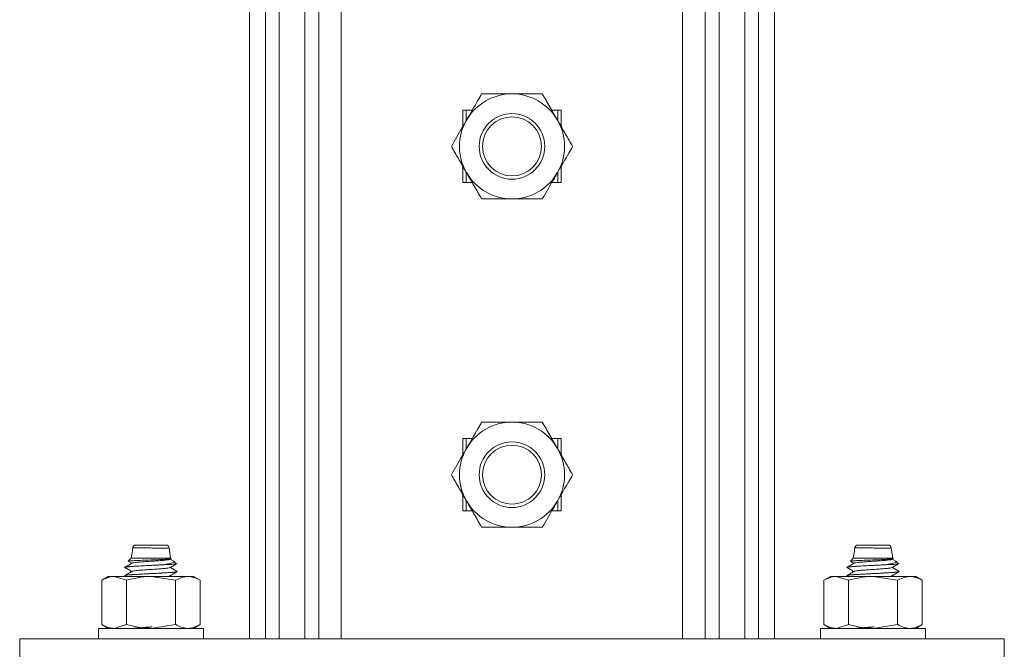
# Model space of a CAD drawing. Header units: millimetres. Extents: x 299 to 1025, y 4 to 1359.
# Tile 24 of 48: x 590 to 740, y 752 to 848. Entities that reach past the tile are written whole.
import ezdxf

# ---------------------------------------------------------------- set-up
doc = ezdxf.new("R2010")
doc.units = ezdxf.units.MM

msp = doc.modelspace()

# ---------------------------------------------------------------- linework, layer by layer
at = {"color": 7, "linetype": 'Continuous', "lineweight": 15}
for p, q in [((700.22, 754.08), (700.22, 1254.08)), ((702.27, 754.08), (702.27, 1254.08)), ((704.73, 754.08), (704.73, 1254.08)), ((624.73, 754.08), (624.73, 1034.08)), ((629.25, 954.08), (629.25, 754.08)), ((633.19, 954.08), (633.19, 754.08)), ((635.29, 954.08), (635.29, 754.08)), ((638.73, 954.08), (638.73, 754.08)), ((690.73, 754.08), (690.73, 954.08)), ((694.18, 754.08), (694.18, 954.08)), ((696.27, 754.08), (696.27, 954.08)), ((700.21, 754.08), (700.21, 954.08)), ((658.67, 834.58), (657.23, 834.58)), ((657.23, 834.58), (657.23, 832.09)), ((657.73, 834.58), (657.73, 832.95)), ((672.23, 834.58), (670.79, 834.58)), ((671.73, 832.95), (671.73, 834.58)), ((672.23, 832.09), (672.23, 834.58)), ((657.23, 826.07), (657.23, 823.58)), ((657.73, 825.2), (657.73, 823.58)), ((671.73, 823.58), (671.73, 825.2)), ((672.23, 823.58), (672.23, 826.07)), ((657.23, 823.58), (658.67, 823.58)), ((670.79, 823.58), (672.23, 823.58)), ((658.67, 784.58), (657.23, 784.58)), ((657.23, 784.58), (657.23, 782.09)), ((657.73, 784.58), (657.73, 782.95)), ((672.23, 784.58), (670.79, 784.58)), ((671.73, 782.95), (671.73, 784.58)), ((672.23, 782.09), (672.23, 784.58)), ((657.23, 776.07), (657.23, 773.58)), ((672.23, 773.58), (672.23, 776.07)), ((657.73, 775.2), (657.73, 773.58)), ((671.73, 773.58), (671.73, 775.2)), ((657.23, 773.58), (658.67, 773.58)), ((670.79, 773.58), (672.23, 773.58)), ((607.47, 768.37), (612, 768.37)), ((717.47, 768.37), (722, 768.37)), ((612.73, 766.37), (612.49, 767.95)), ((722.73, 766.37), (722.49, 767.95)), ((606.73, 766.37), (606.28, 765.91)), ((606.28, 765.89), (606.81, 765.58)), ((612.73, 766.37), (606.73, 766.37)), ((611.71, 765.37), (611.54, 765.37)), ((613.11, 765.95), (612.64, 766.23)), ((612.79, 766.31), (612.73, 766.37)), ((613.57, 765.52), (613.2, 765.9)), ((716.73, 766.37), (716.28, 765.91)), ((716.28, 765.89), (716.81, 765.58)), ((722.73, 766.37), (716.73, 766.37)), ((721.71, 765.37), (721.54, 765.37)), ((723.11, 765.95), (722.64, 766.23)), ((722.79, 766.31), (722.73, 766.37)), ((723.57, 765.52), (723.2, 765.9)), ((603.23, 763.58), (602.23, 763)), ((604.1, 763.58), (603.23, 763.58)), ((605.98, 763), (604.1, 763.58)), ((609.73, 763.58), (604.1, 763.58)), ((605.73, 764.96), (605.73, 764.95)), ((605.73, 763.71), (605.73, 763.7)), ((605.73, 763.71), (605.96, 763.58)), ((613.48, 763), (609.73, 763.58)), ((615.36, 763.58), (609.73, 763.58)), ((612.9, 763.58), (612.68, 763.71)), ((613.73, 764.33), (613.73, 764.34)), ((615.36, 763.58), (616.23, 763.58)), ((617.24, 763), (616.23, 763.58)), ((713.23, 763.58), (712.23, 763)), ((714.1, 763.58), (713.23, 763.58)), ((715.98, 763), (714.1, 763.58)), ((719.73, 763.58), (714.1, 763.58)), ((715.73, 764.96), (715.73, 764.95)), ((715.73, 763.71), (715.73, 763.7)), ((715.73, 763.71), (715.96, 763.58)), ((723.48, 763), (719.73, 763.58)), ((725.36, 763.58), (719.73, 763.58)), ((722.9, 763.58), (722.68, 763.71)), ((723.73, 764.33), (723.73, 764.34)), ((725.36, 763.58), (726.23, 763.58)), ((727.24, 763), (726.23, 763.58)), ((602.23, 756.26), (602.23, 763)), ((605.98, 756.26), (605.98, 763)), ((613.48, 756.26), (613.48, 763)), ((617.24, 756.26), (617.24, 763)), ((712.23, 756.26), (712.23, 763)), ((715.98, 756.26), (715.98, 763)), ((723.48, 756.26), (723.48, 763)), ((727.24, 756.26), (727.24, 763)), ((602.23, 756.26), (603.23, 755.68)), ((605.98, 756.26), (604.1, 755.68)), ((613.48, 756.26), (609.73, 755.68)), ((616.23, 755.68), (617.24, 756.26)), ((712.23, 756.26), (713.23, 755.68)), ((715.98, 756.26), (714.1, 755.68)), ((723.48, 756.26), (719.73, 755.68)), ((726.23, 755.68), (727.24, 756.26)), ((601.73, 755.68), (601.73, 754.08)), ((601.73, 755.68), (607.86, 755.68)), ((607.86, 755.68), (617.73, 755.68)), ((617.73, 754.08), (617.73, 755.68)), ((711.73, 755.68), (711.73, 754.08)), ((711.73, 755.68), (717.86, 755.68)), ((717.86, 755.68), (727.73, 755.68)), ((727.73, 754.08), (727.73, 755.68)), ((589.73, 754.08), (589.73, 744.08)), ((739.73, 754.08), (589.73, 754.08)), ((739.73, 754.08), (739.73, 744.08))]:
    msp.add_line(p, q, dxfattribs=at)
at = {"color": 8, "linetype": 'Continuous', "lineweight": 15}
for p, q in [((627.19, 754.08), (627.19, 1034.08)), ((629.24, 754.08), (629.24, 1034.08))]:
    msp.add_line(p, q, dxfattribs=at)
at = {"color": 7, "linetype": 'Continuous', "lineweight": 15}
for centre, radius in [((664.73, 829.08), 5), ((664.73, 829.08), 4.5), ((664.73, 779.08), 5), ((664.73, 779.08), 4.5)]:
    msp.add_circle(centre, radius, dxfattribs=at)
for centre, radius, start, end in [((664.73, 829.08), 8, 90, 150), ((664.73, 829.08), 8, 30, 90), ((664.73, 829.08), 8, 150, 210), ((664.73, 829.08), 8, 330, 30), ((664.73, 829.08), 8, 210, 270), ((664.73, 829.08), 8, 270, 330), ((664.73, 779.08), 8, 90, 150), ((664.73, 779.08), 8, 30, 90), ((664.73, 779.08), 8, 150, 210), ((664.73, 779.08), 8, 330, 30), ((664.73, 779.08), 8, 210, 270), ((664.73, 779.08), 8, 270, 330), ((607.44, 767.87), 0.5, 89.981, 173.2633), ((612, 767.87), 0.5, 3.127, 90.0022), ((717.44, 767.87), 0.5, 89.9792, 173.2668), ((722, 767.87), 0.5, 3.127, 90.0005)]:
    msp.add_arc(centre, radius, start, end, dxfattribs=at)
for points, knots in [([(660.11, 837.08), (659.92, 836.74), (659.17, 835.44), (658.38, 834.08), (657.8, 833.08)], [0, 0, 0, 0, 0.257551, 1, 1, 1, 1]), ([(660.11, 837.08), (660.86, 837.08), (662.38, 837.08), (663.94, 837.08), (664.73, 837.08)], [0, 0, 0, 0, 0.495459, 1, 1, 1, 1]), ([(664.73, 837.08), (664.84, 837.08), (665.67, 837.08), (667.23, 837.08), (668.64, 837.08), (669.35, 837.08)], [0, 0, 0, 0, 0.070087, 0.530784, 1, 1, 1, 1]), ([(669.35, 837.08), (669.73, 836.43), (670.48, 835.12), (671.27, 833.76), (671.66, 833.08)], [0, 0, 0, 0, 0.495459, 1, 1, 1, 1]), ([(657.8, 833.08), (657.59, 832.71), (656.81, 831.36), (656.05, 830.04), (655.49, 829.08)], [0, 0, 0, 0, 0.268634, 1, 1, 1, 1]), ([(671.66, 833.08), (671.72, 832.98), (672.13, 832.26), (672.91, 830.91), (673.61, 829.69), (673.97, 829.08)], [0, 0, 0, 0, 0.070086, 0.530782, 1, 1, 1, 1]), ([(657.8, 825.08), (657.75, 825.17), (657.33, 825.89), (656.55, 827.24), (655.85, 828.46), (655.49, 829.08)], [0, 0, 0, 0, 0.070086, 0.530782, 1, 1, 1, 1]), ([(673.97, 829.08), (673.78, 828.74), (673.02, 827.44), (672.24, 826.08), (671.66, 825.08)], [0, 0, 0, 0, 0.257551, 1, 1, 1, 1]), ([(660.11, 821.08), (659.74, 821.73), (658.98, 823.04), (658.2, 824.39), (657.8, 825.08)], [0, 0, 0, 0, 0.495457, 1, 1, 1, 1]), ([(671.66, 825.08), (671.45, 824.71), (670.67, 823.36), (669.91, 822.04), (669.35, 821.08)], [0, 0, 0, 0, 0.268634, 1, 1, 1, 1]), ([(664.73, 821.08), (664.62, 821.08), (663.79, 821.08), (662.23, 821.08), (660.82, 821.08), (660.11, 821.08)], [0, 0, 0, 0, 0.070087, 0.530782, 1, 1, 1, 1]), ([(669.35, 821.08), (668.6, 821.08), (667.09, 821.08), (665.52, 821.08), (664.73, 821.08)], [0, 0, 0, 0, 0.495458, 1, 1, 1, 1]), ([(660.11, 787.08), (659.92, 786.74), (659.17, 785.44), (658.38, 784.08), (657.8, 783.08)], [0, 0, 0, 0, 0.257551, 1, 1, 1, 1]), ([(660.11, 787.08), (660.86, 787.08), (662.38, 787.08), (663.94, 787.08), (664.73, 787.08)], [0, 0, 0, 0, 0.495459, 1, 1, 1, 1]), ([(664.73, 787.08), (664.84, 787.08), (665.67, 787.08), (667.23, 787.08), (668.64, 787.08), (669.35, 787.08)], [0, 0, 0, 0, 0.070087, 0.530784, 1, 1, 1, 1]), ([(669.35, 787.08), (669.73, 786.43), (670.48, 785.12), (671.27, 783.76), (671.66, 783.08)], [0, 0, 0, 0, 0.495458, 1, 1, 1, 1]), ([(657.8, 783.08), (657.59, 782.71), (656.81, 781.36), (656.05, 780.04), (655.49, 779.08)], [0, 0, 0, 0, 0.268634, 1, 1, 1, 1]), ([(671.66, 783.08), (671.72, 782.98), (672.13, 782.26), (672.91, 780.91), (673.61, 779.69), (673.97, 779.08)], [0, 0, 0, 0, 0.070086, 0.530782, 1, 1, 1, 1]), ([(657.8, 775.08), (657.75, 775.17), (657.33, 775.89), (656.55, 777.24), (655.85, 778.46), (655.49, 779.08)], [0, 0, 0, 0, 0.070085, 0.530782, 1, 1, 1, 1]), ([(673.97, 779.08), (673.78, 778.74), (673.02, 777.44), (672.24, 776.08), (671.66, 775.08)], [0, 0, 0, 0, 0.257551, 1, 1, 1, 1]), ([(660.11, 771.08), (659.74, 771.73), (658.98, 773.04), (658.2, 774.39), (657.8, 775.08)], [0, 0, 0, 0, 0.495457, 1, 1, 1, 1]), ([(671.66, 775.08), (671.45, 774.71), (670.67, 773.36), (669.91, 772.04), (669.35, 771.08)], [0, 0, 0, 0, 0.268634, 1, 1, 1, 1]), ([(664.73, 771.08), (664.62, 771.08), (663.79, 771.08), (662.23, 771.08), (660.82, 771.08), (660.11, 771.08)], [0, 0, 0, 0, 0.070087, 0.530782, 1, 1, 1, 1]), ([(669.35, 771.08), (668.6, 771.08), (667.09, 771.08), (665.52, 771.08), (664.73, 771.08)], [0, 0, 0, 0, 0.495458, 1, 1, 1, 1]), ([(606.96, 768.1), (606.94, 767.9), (606.88, 767.31), (606.79, 766.74), (606.73, 766.37)], [0, 0, 0, 0, 0.357454, 1, 1, 1, 1]), ([(716.96, 768.1), (716.94, 767.9), (716.88, 767.31), (716.79, 766.74), (716.73, 766.37)], [0, 0, 0, 0, 0.357454, 1, 1, 1, 1]), ([(611.54, 765.37), (611.29, 765.35), (610.53, 765.31), (609.08, 765.24), (607.43, 765.15), (606.2, 765.07), (605.59, 765), (605.76, 764.96), (605.77, 764.96)], [0, 0, 0, 0, 0.098129, 0.30737, 0.520127, 0.729239, 0.97836, 1, 1, 1, 1]), ([(605.76, 764.95), (605.75, 764.95), (605.71, 764.98), (605.95, 765.02), (606.49, 765.08), (607.35, 765.14), (608.4, 765.2), (609.56, 765.25), (610.68, 765.31), (611.35, 765.35), (611.71, 765.37)], [0, 0, 0, 0, 0.033729, 0.170416, 0.31638, 0.441653, 0.598531, 0.73706, 0.85875, 1, 1, 1, 1]), ([(606.89, 765.63), (606.71, 765.52), (606.36, 765.32), (606.01, 765.11), (605.83, 765)], [0, 0, 0, 0, 0.499929, 1, 1, 1, 1]), ([(612.78, 766.29), (612.79, 766.29), (612.85, 766.27), (612.63, 766.24), (612.11, 766.2), (611.28, 766.16), (610.27, 766.11), (609.16, 766.07), (608.09, 766.03), (607.17, 765.99), (606.55, 765.95), (606.25, 765.92), (606.28, 765.9), (606.29, 765.9)], [0, 0, 0, 0, 0.024219, 0.125028, 0.22844, 0.331783, 0.438028, 0.544687, 0.652962, 0.762919, 0.87327, 0.986503, 1, 1, 1, 1]), ([(612.61, 766.23), (612.63, 766.21), (612.69, 766.18), (612.46, 766.13), (612, 766.06), (611.32, 766.01), (610.5, 765.94), (609.61, 765.89), (608.73, 765.82), (607.94, 765.76), (607.33, 765.71), (606.97, 765.66), (606.92, 765.63), (606.91, 765.63)], [0, 0, 0, 0, 0.067228, 0.168488, 0.269652, 0.369235, 0.471027, 0.570919, 0.671694, 0.773227, 0.872627, 0.974281, 1, 1, 1, 1]), ([(611.54, 765.37), (611.89, 765.42), (612.59, 765.52), (613.14, 765.69), (613.33, 765.81), (613.2, 765.88), (613.18, 765.89)], [0, 0, 0, 0, 0.319858, 0.645878, 0.943316, 1, 1, 1, 1]), ([(613.58, 765.49), (613.58, 765.49), (613.62, 765.47), (613.29, 765.44), (612.64, 765.4), (612, 765.38), (611.71, 765.37)], [0, 0, 0, 0, 0.026541, 0.37039, 0.720142, 1, 1, 1, 1]), ([(612.64, 764.93), (612.82, 765.04), (613.18, 765.24), (613.54, 765.45), (613.71, 765.56)], [0, 0, 0, 0, 0.499762, 1, 1, 1, 1]), ([(721.54, 765.37), (721.29, 765.35), (720.53, 765.31), (719.08, 765.24), (717.43, 765.15), (716.2, 765.07), (715.59, 765), (715.76, 764.96), (715.77, 764.96)], [0, 0, 0, 0, 0.098129, 0.307373, 0.520129, 0.72924, 0.97836, 1, 1, 1, 1]), ([(715.76, 764.95), (715.75, 764.95), (715.71, 764.98), (715.95, 765.02), (716.49, 765.08), (717.35, 765.14), (718.4, 765.2), (719.56, 765.25), (720.68, 765.31), (721.35, 765.35), (721.71, 765.37)], [0, 0, 0, 0, 0.033729, 0.170415, 0.316381, 0.441651, 0.598532, 0.73706, 0.858748, 1, 1, 1, 1]), ([(716.89, 765.63), (716.71, 765.52), (716.36, 765.32), (716.01, 765.11), (715.83, 765)], [0, 0, 0, 0, 0.499929, 1, 1, 1, 1]), ([(722.78, 766.29), (722.79, 766.29), (722.85, 766.27), (722.63, 766.24), (722.11, 766.2), (721.28, 766.16), (720.27, 766.11), (719.16, 766.07), (718.09, 766.03), (717.17, 765.99), (716.55, 765.95), (716.25, 765.92), (716.28, 765.9), (716.29, 765.9)], [0, 0, 0, 0, 0.024219, 0.125028, 0.228441, 0.331784, 0.438026, 0.544688, 0.652962, 0.762919, 0.87327, 0.986503, 1, 1, 1, 1]), ([(722.61, 766.23), (722.63, 766.21), (722.69, 766.18), (722.46, 766.13), (722, 766.06), (721.32, 766.01), (720.5, 765.94), (719.61, 765.89), (718.73, 765.82), (717.94, 765.76), (717.33, 765.71), (716.97, 765.66), (716.92, 765.63), (716.91, 765.63)], [0, 0, 0, 0, 0.067228, 0.168488, 0.269652, 0.369236, 0.471028, 0.570921, 0.671693, 0.773227, 0.872628, 0.974281, 1, 1, 1, 1]), ([(721.54, 765.37), (721.89, 765.42), (722.59, 765.52), (723.14, 765.69), (723.33, 765.81), (723.2, 765.88), (723.18, 765.89)], [0, 0, 0, 0, 0.319856, 0.645878, 0.943316, 1, 1, 1, 1]), ([(723.58, 765.49), (723.58, 765.49), (723.62, 765.47), (723.29, 765.44), (722.64, 765.4), (722, 765.38), (721.71, 765.37)], [0, 0, 0, 0, 0.026541, 0.370387, 0.72014, 1, 1, 1, 1]), ([(722.64, 764.93), (722.82, 765.04), (723.18, 765.24), (723.54, 765.45), (723.71, 765.56)], [0, 0, 0, 0, 0.499762, 1, 1, 1, 1]), ([(604.1, 763.58), (604.06, 763.58), (603.42, 763.57), (602.8, 763.27), (602.23, 763)], [0, 0, 0, 0, 0.070217, 1, 1, 1, 1]), ([(605.73, 764.96), (605.91, 764.85), (606.27, 764.65), (606.63, 764.44), (606.81, 764.33)], [0, 0, 0, 0, 0.500081, 1, 1, 1, 1]), ([(605.73, 763.7), (605.73, 763.7), (605.73, 763.71), (605.74, 763.71), (605.75, 763.72), (605.75, 763.72), (605.75, 763.72), (605.75, 763.72), (605.75, 763.72), (605.75, 763.72), (605.75, 763.72), (605.75, 763.72), (605.75, 763.72), (605.75, 763.72), (605.75, 763.72), (605.76, 763.72), (605.85, 763.76), (606.22, 763.81), (606.99, 763.86), (607.94, 763.92), (609.02, 763.98), (609.98, 764.02), (610.71, 764.06), (611.5, 764.1), (612.24, 764.15), (612.74, 764.18), (613.22, 764.22), (613.61, 764.26), (613.66, 764.3), (613.68, 764.31)], [0, 0, 0, 0, 0.014305, 0.026071, 0.029012, 0.02938, 0.029472, 0.029495, 0.029506, 0.029508, 0.029509, 0.02952, 0.029561, 0.029729, 0.030087, 0.031793, 0.061286, 0.18442, 0.27651, 0.351031, 0.469625, 0.549488, 0.587311, 0.651534, 0.754379, 0.798628, 0.827465, 0.947865, 1, 1, 1, 1]), ([(606.89, 764.38), (606.71, 764.27), (606.36, 764.07), (606.01, 763.86), (605.83, 763.75)], [0, 0, 0, 0, 0.499929, 1, 1, 1, 1]), ([(613.6, 764.35), (613.65, 764.34), (613.83, 764.29), (613.11, 764.21), (611.91, 764.14), (610.52, 764.06), (609.07, 763.99), (607.46, 763.9), (606.25, 763.83), (606.04, 763.78), (605.95, 763.76)], [0, 0, 0, 0, 0.065202, 0.231007, 0.394637, 0.461356, 0.603623, 0.748281, 0.89046, 1, 1, 1, 1]), ([(609.73, 763.58), (609.64, 763.58), (608.38, 763.57), (607.13, 763.27), (605.98, 763)], [0, 0, 0, 0, 0.070216, 1, 1, 1, 1]), ([(612.62, 764.93), (612.62, 764.93), (612.61, 764.9), (612.35, 764.86), (611.84, 764.8), (611.11, 764.74), (610.26, 764.68), (609.36, 764.62), (608.5, 764.56), (607.75, 764.5), (607.17, 764.44), (606.98, 764.4), (606.89, 764.38)], [0, 0, 0, 0, 0.020386, 0.130296, 0.238727, 0.34713, 0.457044, 0.5645, 0.674129, 0.783201, 0.891014, 1, 1, 1, 1]), ([(612.61, 763.68), (612.59, 763.67), (612.56, 763.64), (612.36, 763.61), (612.1, 763.58), (612.05, 763.58)], [0, 0, 0, 0, 0.269671, 0.854058, 1, 1, 1, 1]), ([(612.64, 763.68), (612.82, 763.79), (613.18, 763.99), (613.54, 764.2), (613.71, 764.31)], [0, 0, 0, 0, 0.4997627, 1, 1, 1, 1]), ([(613.72, 764.35), (613.54, 764.45), (613.19, 764.66), (612.84, 764.86), (612.68, 764.96)], [0, 0, 0, 0, 0.517514, 1, 1, 1, 1]), ([(613.48, 763), (613.64, 763.08), (614.25, 763.42), (614.89, 763.51), (615.36, 763.58)], [0, 0, 0, 0, 0.2575547, 1, 1, 1, 1]), ([(615.36, 763.58), (615.53, 763.57), (616.17, 763.54), (616.79, 763.22), (617.24, 763)], [0, 0, 0, 0, 0.268633, 1, 1, 1, 1]), ([(714.1, 763.58), (714.06, 763.58), (713.42, 763.57), (712.8, 763.27), (712.23, 763)], [0, 0, 0, 0, 0.070213, 1, 1, 1, 1]), ([(715.73, 764.96), (715.91, 764.85), (716.27, 764.65), (716.63, 764.44), (716.81, 764.33)], [0, 0, 0, 0, 0.500071, 1, 1, 1, 1]), ([(715.73, 763.7), (715.73, 763.7), (715.73, 763.71), (715.74, 763.71), (715.75, 763.72), (715.75, 763.72), (715.75, 763.72), (715.75, 763.72), (715.75, 763.72), (715.75, 763.72), (715.75, 763.72), (715.75, 763.72), (715.75, 763.72), (715.75, 763.72), (715.75, 763.72), (715.76, 763.72), (715.85, 763.76), (716.22, 763.81), (716.99, 763.86), (717.94, 763.92), (719.02, 763.98), (719.98, 764.02), (720.71, 764.06), (721.5, 764.1), (722.24, 764.15), (722.74, 764.18), (723.22, 764.22), (723.61, 764.26), (723.66, 764.3), (723.68, 764.31)], [0, 0, 0, 0, 0.0143055, 0.026071, 0.0290124, 0.0293798, 0.0294716, 0.029495, 0.0295061, 0.029508, 0.0295092, 0.0295197, 0.0295609, 0.029729, 0.0300867, 0.0317929, 0.0612862, 0.1844189, 0.2765109, 0.3510314, 0.4696242, 0.5494878, 0.5873122, 0.6515326, 0.7543783, 0.7986285, 0.8274652, 0.9478651, 1, 1, 1, 1]), ([(716.89, 764.38), (716.71, 764.27), (716.36, 764.07), (716.01, 763.86), (715.83, 763.75)], [0, 0, 0, 0, 0.499929, 1, 1, 1, 1]), ([(723.6, 764.35), (723.65, 764.34), (723.83, 764.29), (723.11, 764.21), (721.91, 764.14), (720.52, 764.06), (719.07, 763.99), (717.46, 763.9), (716.25, 763.83), (716.04, 763.78), (715.95, 763.76)], [0, 0, 0, 0, 0.065202, 0.231007, 0.394635, 0.461355, 0.603624, 0.74828, 0.890459, 1, 1, 1, 1]), ([(719.73, 763.58), (719.64, 763.58), (718.38, 763.57), (717.13, 763.27), (715.98, 763)], [0, 0, 0, 0, 0.070216, 1, 1, 1, 1]), ([(722.62, 764.93), (722.62, 764.93), (722.61, 764.9), (722.35, 764.86), (721.84, 764.8), (721.11, 764.74), (720.26, 764.68), (719.36, 764.62), (718.5, 764.56), (717.75, 764.5), (717.17, 764.44), (716.98, 764.4), (716.89, 764.38)], [0, 0, 0, 0, 0.020386, 0.130296, 0.238727, 0.347128, 0.457046, 0.564498, 0.674129, 0.783201, 0.891014, 1, 1, 1, 1]), ([(722.61, 763.68), (722.59, 763.67), (722.56, 763.64), (722.36, 763.61), (722.1, 763.58), (722.05, 763.58)], [0, 0, 0, 0, 0.269668, 0.854053, 1, 1, 1, 1]), ([(722.64, 763.68), (722.82, 763.79), (723.18, 763.99), (723.54, 764.2), (723.71, 764.31)], [0, 0, 0, 0, 0.4997627, 1, 1, 1, 1]), ([(723.72, 764.35), (723.54, 764.45), (723.19, 764.66), (722.84, 764.86), (722.68, 764.96)], [0, 0, 0, 0, 0.517493, 1, 1, 1, 1]), ([(723.48, 763), (723.64, 763.08), (724.25, 763.42), (724.89, 763.51), (725.36, 763.58)], [0, 0, 0, 0, 0.257552, 1, 1, 1, 1]), ([(725.36, 763.58), (725.53, 763.57), (726.17, 763.54), (726.79, 763.22), (727.24, 763)], [0, 0, 0, 0, 0.268635, 1, 1, 1, 1]), ([(604.1, 755.68), (604.06, 755.68), (603.42, 755.69), (602.8, 755.98), (602.23, 756.26)], [0, 0, 0, 0, 0.070217, 1, 1, 1, 1]), ([(609.73, 755.68), (609.64, 755.68), (608.38, 755.69), (607.13, 755.98), (605.98, 756.26)], [0, 0, 0, 0, 0.070216, 1, 1, 1, 1]), ([(613.48, 756.26), (613.64, 756.17), (614.25, 755.83), (614.89, 755.74), (615.36, 755.68)], [0, 0, 0, 0, 0.2575547, 1, 1, 1, 1]), ([(615.36, 755.68), (615.53, 755.69), (616.17, 755.72), (616.79, 756.03), (617.24, 756.26)], [0, 0, 0, 0, 0.268633, 1, 1, 1, 1]), ([(714.1, 755.68), (714.06, 755.68), (713.42, 755.69), (712.8, 755.98), (712.23, 756.26)], [0, 0, 0, 0, 0.070213, 1, 1, 1, 1]), ([(719.73, 755.68), (719.64, 755.68), (718.38, 755.69), (717.13, 755.98), (715.98, 756.26)], [0, 0, 0, 0, 0.070216, 1, 1, 1, 1]), ([(723.48, 756.26), (723.64, 756.17), (724.25, 755.83), (724.89, 755.74), (725.36, 755.68)], [0, 0, 0, 0, 0.257552, 1, 1, 1, 1]), ([(725.36, 755.68), (725.53, 755.69), (726.17, 755.72), (726.79, 756.03), (727.24, 756.26)], [0, 0, 0, 0, 0.268635, 1, 1, 1, 1]), ([(609.9, 755.9), (609.75, 755.89), (609.31, 755.87), (608.58, 755.81), (607.83, 755.75), (607.34, 755.71), (607.2, 755.68), (607.17, 755.68)], [0, 0, 0, 0, 0.130928, 0.397241, 0.663441, 0.925366, 1, 1, 1, 1]), ([(719.9, 755.9), (719.75, 755.89), (719.31, 755.87), (718.58, 755.81), (717.83, 755.75), (717.34, 755.71), (717.2, 755.68), (717.17, 755.68)], [0, 0, 0, 0, 0.130924, 0.397241, 0.66344, 0.925362, 1, 1, 1, 1])]:
    msp.add_open_spline(points, degree=3, knots=knots, dxfattribs=at)
at = {"color": 8, "linetype": 'Continuous', "lineweight": 15}
for points, knots in [([(612.37, 767.9), (612.37, 767.9), (612.37, 767.9), (612.59, 767.89), (612.39, 767.89), (611.95, 767.89), (611.24, 767.9), (610.38, 767.91), (609.44, 767.92), (608.54, 767.93), (607.83, 767.93), (607.31, 767.93), (606.98, 767.92), (606.98, 767.92), (606.98, 767.92)], [0, 0, 0, 0, 0.000006, 0.08316, 0.183039, 0.282424, 0.380656, 0.477694, 0.574122, 0.670759, 0.767345, 0.835075, 0.932199, 1, 1, 1, 1]), ([(722.37, 767.9), (722.37, 767.9), (722.43, 767.9), (722.55, 767.89), (722.4, 767.89), (721.95, 767.89), (721.25, 767.9), (720.38, 767.91), (719.44, 767.92), (718.54, 767.93), (717.83, 767.93), (717.31, 767.93), (716.98, 767.92), (716.98, 767.92), (716.98, 767.92)], [0, 0, 0, 0, 0.000006, 0.08316, 0.183039, 0.282423, 0.380657, 0.477693, 0.574123, 0.67076, 0.767346, 0.835075, 0.932199, 1, 1, 1, 1])]:
    msp.add_open_spline(points, degree=3, knots=knots, dxfattribs=at)

doc.saveas('drawing.dxf')
